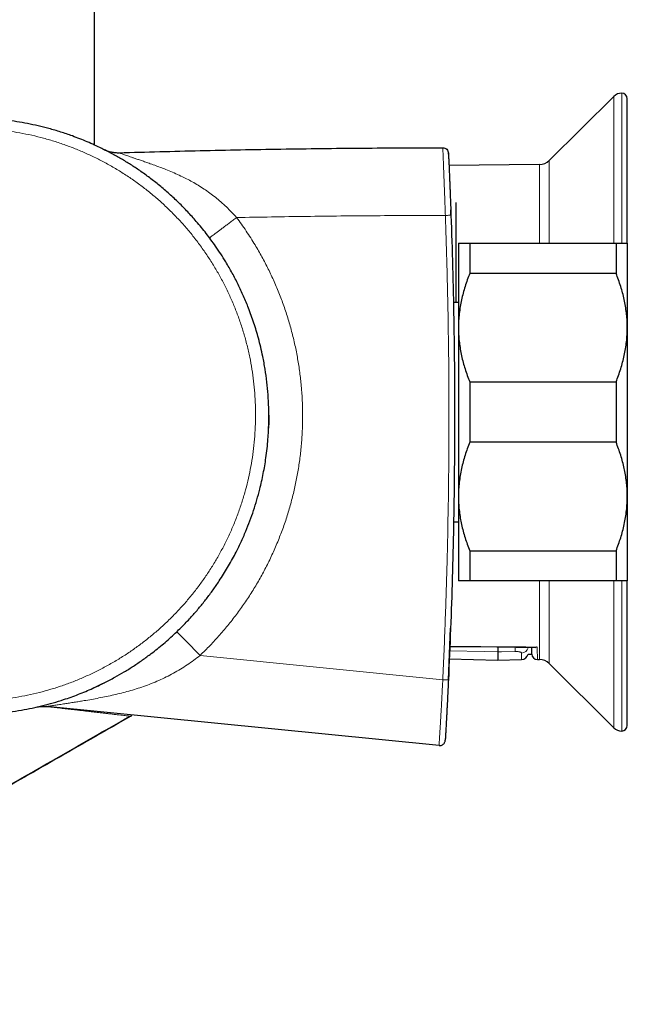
# Model space of a CAD drawing. Header units: millimetres. Extents: x 8 to 2314, y 12 to 2305.
# Tile 11 of 156: x 530 to 584, y 890 to 977. Entities that reach past the tile are written whole.
import ezdxf

# ---------------------------------------------------------------- set-up
doc = ezdxf.new("R2010")
doc.units = ezdxf.units.MM

msp = doc.modelspace()

# ---------------------------------------------------------------- linework, layer by layer
at = {"color": 7, "linetype": 'Continuous', "lineweight": 30}
for p, q in [((536.373, 966.018), (536.373, 979.712)), ((582.512, 970.336), (576.764, 964.627)), ((583.717, 957.287), (583.717, 970.127)), ((575.929, 964.278), (567.876, 964.208)), ((568.493, 960.909), (568.493, 952.031)), ((568.053, 959.778), (568.036, 960.246)), ((568.717, 957.283), (568.717, 949.783)), ((569.717, 957.283), (569.717, 954.604)), ((569.717, 957.283), (582.717, 957.283)), ((582.717, 957.283), (582.717, 954.604)), ((583.717, 957.283), (583.717, 949.783)), ((582.717, 954.604), (569.717, 954.604)), ((568.717, 952.033), (568.266, 952.033)), ((568.717, 949.783), (568.717, 934.783)), ((583.717, 949.783), (583.717, 934.783)), ((569.717, 944.961), (569.717, 939.604)), ((569.717, 944.961), (582.717, 944.961)), ((582.717, 944.961), (582.717, 939.604)), ((582.717, 939.604), (569.717, 939.604)), ((568.717, 934.783), (568.717, 927.283)), ((583.717, 934.783), (583.717, 927.283)), ((568.283, 932.533), (568.717, 932.533)), ((569.717, 929.961), (582.717, 929.961)), ((569.717, 929.961), (569.717, 927.283)), ((582.717, 929.961), (582.717, 927.283)), ((582.717, 927.283), (569.717, 927.283)), ((583.717, 914.439), (583.717, 927.28)), ((567.824, 918.489), (568.018, 923.071)), ((574.903, 920.78), (575.238, 920.78)), ((567.903, 920.351), (572.217, 920.238)), ((572.217, 920.238), (574.329, 920.293)), ((575.734, 920.289), (575.929, 920.287)), ((576.764, 919.938), (582.512, 914.229)), ((566.994, 912.645), (532.139, 916.112))]:
    msp.add_line(p, q, dxfattribs=at)
at = {"color": 252, "linetype": 'Continuous', "lineweight": 0}
for p, q in [((583.217, 957.285), (583.217, 970.627)), ((582.512, 957.283), (582.512, 970.336)), ((575.929, 957.283), (575.929, 964.278)), ((576.764, 964.627), (576.764, 957.283)), ((575.929, 920.287), (575.929, 927.283)), ((576.764, 927.283), (576.764, 919.938)), ((582.512, 914.229), (582.512, 927.283)), ((583.217, 913.939), (583.217, 927.28)), ((545.759, 920.653), (567.325, 918.501))]:
    msp.add_line(p, q, dxfattribs=at)
at = {"color": 7, "linetype": 'Continuous', "lineweight": 30, "flags": 128}
for points in [[(551.873, 942.007), (551.868, 941.41), (551.851, 940.843)], [(567.949, 921.444), (572.136, 921.406), (575.561, 921.375)]]:
    msp.add_lwpolyline(points, dxfattribs=at)
at = {"color": 252, "linetype": 'Continuous', "lineweight": 0, "flags": 128}
for points in [[(575.715, 921.398), (574.715, 921.408), (570.715, 921.444), (567.95, 921.47)], [(572.217, 920.977), (571.018, 920.998), (567.932, 921.053)], [(573.748, 921.005), (572.549, 920.983), (572.217, 920.977)]]:
    msp.add_lwpolyline(points, dxfattribs=at)
at = {"color": 7, "linetype": 'Continuous', "lineweight": 30}
for centre, radius, start, end in [((583.217, 969.627), 1, 90, 134.80311), ((583.217, 970.127), 0.5, 0, 90), ((575.918, 965.478), 1.2, 270.5, 314.80311), ((574.313, 920.893), 0.6, 271.48518, 349.10151), ((575.738, 920.789), 0.5, 181, 269.49506), ((575.918, 919.087), 1.2, 45.19689, 89.5), ((525.373, 941.909), 26.5, 294.07753, 296.67724), ((539.449, 915.513), 0.3, 299.89773, 329.11483), ((583.217, 914.439), 0.5, 270, 0), ((583.217, 914.939), 1, 225.19689, 270)]:
    msp.add_arc(centre, radius, start, end, dxfattribs=at)
at = {"color": 252, "linetype": 'Continuous', "lineweight": 0}
for centre, radius, start, end in [((510.258, 887.703), 48.436, 42.86565, 46.35812), ((568.433, 921.277), 5.322, 357.07564, 1.22772), ((574.32, 921.463), 0.595, 270.90341, 348.09804), ((567.7, 923.837), 5.349, 265.97953, 271.33258)]:
    msp.add_arc(centre, radius, start, end, dxfattribs=at)
at = {"color": 7, "linetype": 'Continuous', "lineweight": 30}
for points, knots in [([(499.917, 949.274), (499.811, 948.89), (499.646, 948.291), (499.46, 947.467), (499.327, 946.809), (499.211, 946.147), (499.112, 945.482), (499.03, 944.814), (498.964, 944.142), (498.916, 943.469), (498.882, 942.74), (498.868, 941.958), (498.879, 941.167), (498.911, 940.421), (498.96, 939.721), (499.027, 939.021), (499.131, 938.179), (499.287, 937.196), (499.514, 936.075), (499.791, 934.96), (500.114, 933.868), (500.479, 932.801), (500.885, 931.76), (501.336, 930.733), (501.834, 929.719), (502.377, 928.722), (502.967, 927.742), (503.602, 926.785), (504.216, 925.941), (504.795, 925.204), (505.3, 924.602), (505.792, 924.048), (506.268, 923.539), (506.758, 923.043), (507.366, 922.459), (508.102, 921.799), (508.981, 921.077), (509.893, 920.39), (510.824, 919.75), (511.768, 919.158), (512.686, 918.635), (513.586, 918.168), (514.466, 917.751), (515.362, 917.366), (516.189, 917.046), (516.941, 916.783), (517.613, 916.567), (518.293, 916.369), (519.1, 916.157), (520.038, 915.944), (521.068, 915.754), (522.064, 915.61), (523.023, 915.507), (523.988, 915.439), (524.867, 915.409), (525.657, 915.407), (526.358, 915.424), (527.059, 915.459), (527.886, 915.523), (528.838, 915.629), (529.869, 915.786), (530.853, 915.976), (531.79, 916.191), (532.72, 916.442), (533.557, 916.7), (534.302, 916.955), (534.956, 917.199), (535.604, 917.46), (536.365, 917.79), (537.232, 918.202), (538.159, 918.69), (539.03, 919.192), (539.848, 919.704), (540.648, 920.247), (541.357, 920.767), (541.979, 921.253), (542.519, 921.699), (543.047, 922.16), (543.66, 922.723), (544.348, 923.4), (545.068, 924.169), (545.73, 924.934), (546.337, 925.69), (546.918, 926.469), (547.419, 927.197), (547.848, 927.864), (548.213, 928.465), (548.562, 929.077), (548.959, 929.816), (549.389, 930.69), (549.82, 931.665), (550.196, 932.616), (550.523, 933.541), (550.816, 934.479), (551.05, 935.34), (551.236, 936.12), (551.382, 936.816), (551.509, 937.516), (551.624, 938.26), (551.722, 939.048), (551.795, 939.834), (551.842, 940.578), (551.868, 941.279), (551.876, 941.981), (551.862, 942.828), (551.812, 943.821), (551.705, 944.959), (551.548, 946.095), (551.361, 947.123), (551.158, 948.042), (550.962, 948.809), (550.757, 949.527), (550.547, 950.197), (550.318, 950.861), (550.021, 951.657), (549.64, 952.576), (549.157, 953.614), (548.627, 954.634), (548.105, 955.54), (547.607, 956.335), (547.168, 956.989), (546.736, 957.594), (546.315, 958.151), (545.879, 958.698), (545.335, 959.345), (544.672, 960.081), (543.873, 960.894), (543.036, 961.675), (542.176, 962.411), (541.296, 963.101), (540.436, 963.72), (539.587, 964.281), (538.754, 964.789), (537.9, 965.267), (537.109, 965.673), (536.387, 966.015), (535.739, 966.301), (535.082, 966.569), (534.298, 966.866), (533.383, 967.177), (532.373, 967.475), (531.392, 967.722), (530.443, 967.925), (529.485, 968.094), (528.609, 968.215), (527.82, 968.299), (527.117, 968.354), (526.412, 968.391), (525.621, 968.412), (524.743, 968.407), (523.819, 968.368), (522.934, 968.301), (522.088, 968.209), (521.244, 968.09), (520.279, 967.921), (519.197, 967.691), (518.404, 967.474), (518.008, 967.365)], [0, 0, 0, 0, 0.008509, 0.013285, 0.018065, 0.022861, 0.027658, 0.032467, 0.037276, 0.042102, 0.046931, 0.052901, 0.058876, 0.063892, 0.068908, 0.073939, 0.078969, 0.08713, 0.095305, 0.103548, 0.111807, 0.119793, 0.127792, 0.135857, 0.143935, 0.152117, 0.160313, 0.168577, 0.176856, 0.182814, 0.188778, 0.193783, 0.198788, 0.203807, 0.208825, 0.216963, 0.225116, 0.233335, 0.241568, 0.249453, 0.257352, 0.264324, 0.271297, 0.278307, 0.285316, 0.290378, 0.295439, 0.300515, 0.30559, 0.313385, 0.321193, 0.328085, 0.334977, 0.341906, 0.348835, 0.353838, 0.35884, 0.363857, 0.368874, 0.376609, 0.384357, 0.391198, 0.398038, 0.404915, 0.411792, 0.416757, 0.421723, 0.426703, 0.431682, 0.439424, 0.447179, 0.454026, 0.460873, 0.467758, 0.474642, 0.479614, 0.484586, 0.489572, 0.494559, 0.502337, 0.510129, 0.51701, 0.523891, 0.53081, 0.537729, 0.542727, 0.547724, 0.552736, 0.557748, 0.565627, 0.57352, 0.580491, 0.587462, 0.594472, 0.601482, 0.606546, 0.61161, 0.616689, 0.621767, 0.627722, 0.633683, 0.638687, 0.643691, 0.648709, 0.653728, 0.661869, 0.670025, 0.678249, 0.686489, 0.692475, 0.698467, 0.703498, 0.708528, 0.713573, 0.718617, 0.726799, 0.734996, 0.743261, 0.751541, 0.757512, 0.76349, 0.768506, 0.773523, 0.778554, 0.783585, 0.791742, 0.799915, 0.808154, 0.816408, 0.824322, 0.832248, 0.839247, 0.846245, 0.85328, 0.860316, 0.865396, 0.870476, 0.87557, 0.880665, 0.88851, 0.896369, 0.903307, 0.910244, 0.917219, 0.924194, 0.92923, 0.934266, 0.939317, 0.944367, 0.951241, 0.958125, 0.96419, 0.970254, 0.976345, 0.982435, 0.991208, 1, 1, 1, 1]), ([(537.158, 965.644), (537.27, 965.593), (537.494, 965.492), (537.85, 965.394), (538.214, 965.334), (538.459, 965.333), (538.582, 965.332)], [0, 0, 0, 0, 0.249997, 0.499994, 0.749997, 1, 1, 1, 1]), ([(567.826, 965.299), (567.826, 965.297), (567.827, 965.293), (567.828, 965.254), (567.832, 965.185), (567.836, 965.088), (567.842, 964.971), (567.847, 964.846), (567.854, 964.692), (567.863, 964.506), (567.872, 964.287), (567.884, 964.034), (567.896, 963.749), (567.91, 963.439), (567.924, 963.107), (567.938, 962.76), (567.953, 962.401), (567.97, 961.974), (567.99, 961.478), (568.012, 960.914), (568.033, 960.346), (568.046, 959.968), (568.053, 959.778)], [0, 0, 0, 0, 0.062513, 0.125016, 0.187524, 0.250021, 0.291692, 0.333361, 0.375024, 0.416688, 0.458345, 0.500002, 0.541659, 0.583316, 0.62498, 0.666643, 0.708312, 0.749982, 0.812479, 0.874984, 0.937487, 1, 1, 1, 1]), ([(567.831, 965.188), (567.83, 965.21), (567.828, 965.258), (567.827, 965.292), (567.826, 965.296), (567.826, 965.299)], [0, 0, 0, 0, 0.3021077, 0.6510267, 1, 1, 1, 1]), ([(568.053, 959.778), (568.104, 958.236), (568.206, 955.153), (568.305, 950.527), (568.364, 945.902), (568.379, 941.277), (568.352, 936.68), (568.284, 932.111), (568.173, 927.57), (568.025, 923.029), (567.891, 920.003), (567.824, 918.489)], [0, 0, 0, 0, 0.112047, 0.224058, 0.336044, 0.448016, 0.559982, 0.669955, 0.779942, 0.889954, 1, 1, 1, 1]), ([(568.717, 957.283), (568.717, 957.283), (568.718, 957.283), (568.737, 957.283), (568.79, 957.283), (568.873, 957.283), (568.987, 957.283), (569.128, 957.283), (569.299, 957.283), (569.493, 957.283), (569.642, 957.283), (569.717, 957.283)], [0, 0, 0, 0, 0.031426, 0.150353, 0.269282, 0.389133, 0.508986, 0.631385, 0.753788, 0.876892, 1, 1, 1, 1]), ([(582.717, 957.283), (582.789, 957.283), (582.934, 957.283), (583.124, 957.283), (583.292, 957.283), (583.436, 957.283), (583.552, 957.283), (583.64, 957.283), (583.697, 957.283), (583.716, 957.283), (583.717, 957.283), (583.717, 957.283)], [0, 0, 0, 0, 0.119246, 0.238489, 0.358338, 0.478183, 0.600299, 0.722411, 0.845493, 0.968574, 1, 1, 1, 1]), ([(569.717, 954.604), (569.643, 954.413), (569.494, 954.031), (569.299, 953.448), (569.127, 952.859), (568.982, 952.259), (568.866, 951.651), (568.781, 951.032), (568.727, 950.409), (568.72, 949.991), (568.717, 949.783)], [0, 0, 0, 0, 0.122973, 0.245942, 0.369581, 0.493217, 0.619375, 0.745529, 0.872765, 1, 1, 1, 1]), ([(583.717, 949.783), (583.717, 949.838), (583.716, 950.089), (583.697, 950.534), (583.643, 951.118), (583.559, 951.7), (583.446, 952.285), (583.304, 952.869), (583.134, 953.452), (582.94, 954.032), (582.791, 954.414), (582.717, 954.604)], [0, 0, 0, 0, 0.034085, 0.152699, 0.271315, 0.390844, 0.510376, 0.632431, 0.75449, 0.877243, 1, 1, 1, 1]), ([(568.717, 949.783), (568.717, 949.727), (568.719, 949.476), (568.737, 949.031), (568.791, 948.447), (568.875, 947.865), (568.988, 947.28), (569.13, 946.696), (569.3, 946.113), (569.494, 945.533), (569.643, 945.152), (569.717, 944.961)], [0, 0, 0, 0, 0.034085, 0.152699, 0.271315, 0.390844, 0.510376, 0.632431, 0.75449, 0.877243, 1, 1, 1, 1]), ([(582.717, 944.961), (582.792, 945.152), (582.941, 945.534), (583.136, 946.117), (583.307, 946.706), (583.452, 947.306), (583.568, 947.915), (583.653, 948.533), (583.707, 949.156), (583.714, 949.574), (583.717, 949.783)], [0, 0, 0, 0, 0.122973, 0.245942, 0.369581, 0.493217, 0.619375, 0.745529, 0.872765, 1, 1, 1, 1]), ([(569.717, 939.604), (569.643, 939.413), (569.494, 939.031), (569.299, 938.448), (569.127, 937.859), (568.982, 937.259), (568.866, 936.651), (568.781, 936.032), (568.727, 935.409), (568.72, 934.991), (568.717, 934.783)], [0, 0, 0, 0, 0.1229729, 0.2459423, 0.3695815, 0.4932168, 0.6193748, 0.7455295, 0.8727654, 1, 1, 1, 1]), ([(583.717, 934.783), (583.717, 934.838), (583.716, 935.089), (583.697, 935.534), (583.643, 936.118), (583.559, 936.7), (583.446, 937.285), (583.304, 937.869), (583.134, 938.452), (582.94, 939.032), (582.791, 939.414), (582.717, 939.604)], [0, 0, 0, 0, 0.034085, 0.152699, 0.271315, 0.390844, 0.510376, 0.632431, 0.75449, 0.877243, 1, 1, 1, 1]), ([(568.717, 934.783), (568.717, 934.727), (568.719, 934.476), (568.737, 934.031), (568.791, 933.447), (568.875, 932.865), (568.988, 932.28), (569.13, 931.696), (569.3, 931.113), (569.494, 930.533), (569.643, 930.152), (569.717, 929.961)], [0, 0, 0, 0, 0.034085, 0.152699, 0.271315, 0.390844, 0.510376, 0.632431, 0.75449, 0.877243, 1, 1, 1, 1]), ([(582.717, 929.961), (582.792, 930.152), (582.941, 930.534), (583.136, 931.117), (583.307, 931.706), (583.452, 932.306), (583.568, 932.915), (583.653, 933.533), (583.707, 934.156), (583.714, 934.574), (583.717, 934.783)], [0, 0, 0, 0, 0.122973, 0.245942, 0.369581, 0.493217, 0.619375, 0.745529, 0.872765, 1, 1, 1, 1]), ([(569.717, 927.283), (569.645, 927.283), (569.5, 927.283), (569.31, 927.283), (569.142, 927.283), (568.999, 927.283), (568.882, 927.283), (568.794, 927.283), (568.738, 927.283), (568.718, 927.283), (568.717, 927.283), (568.717, 927.283)], [0, 0, 0, 0, 0.119246, 0.238489, 0.358338, 0.478183, 0.600299, 0.722411, 0.845493, 0.968574, 1, 1, 1, 1]), ([(583.717, 927.283), (583.717, 927.283), (583.716, 927.283), (583.698, 927.283), (583.644, 927.283), (583.561, 927.283), (583.448, 927.283), (583.306, 927.283), (583.135, 927.283), (582.941, 927.283), (582.792, 927.283), (582.717, 927.283)], [0, 0, 0, 0, 0.031426, 0.150353, 0.269282, 0.389133, 0.508986, 0.631385, 0.753788, 0.876892, 1, 1, 1, 1]), ([(572.217, 921.405), (572.217, 921.397), (572.217, 921.355), (572.217, 921.285), (572.217, 921.198), (572.217, 921.122), (572.217, 921.058), (572.217, 921.008), (572.217, 920.987), (572.217, 920.977)], [0, 0, 0, 0, 0.040512, 0.200384, 0.360257, 0.520194, 0.680132, 0.840066, 1, 1, 1, 1]), ([(575.715, 921.398), (575.714, 921.398), (575.664, 921.383), (575.611, 921.37), (575.563, 921.375), (575.561, 921.375)], [0, 0, 0, 0, 0.020466, 0.956753, 1, 1, 1, 1]), ([(572.217, 920.977), (572.217, 920.884), (572.217, 920.7), (572.217, 920.496), (572.217, 920.348), (572.217, 920.255), (572.217, 920.244), (572.217, 920.238)], [0, 0, 0, 0, 0.200006, 0.400008, 0.600007, 0.800004, 1, 1, 1, 1]), ([(575.238, 920.785), (575.238, 920.784), (575.238, 920.783), (575.237, 920.827), (575.236, 920.913), (575.233, 921.046), (575.231, 921.2), (575.229, 921.327), (575.228, 921.378)], [0, 0, 0, 0, 0.109863, 0.296979, 0.483914, 0.67698, 0.870247, 1, 1, 1, 1]), ([(567.824, 918.489), (567.815, 918.304), (567.798, 917.933), (567.771, 917.378), (567.743, 916.827), (567.719, 916.343), (567.698, 915.928), (567.679, 915.58), (567.662, 915.243), (567.644, 914.922), (567.628, 914.621), (567.613, 914.346), (567.6, 914.101), (567.588, 913.889), (567.578, 913.708), (567.569, 913.558), (567.562, 913.435), (567.556, 913.321), (567.55, 913.226), (567.546, 913.158), (567.544, 913.12), (567.544, 913.116), (567.544, 913.114)], [0, 0, 0, 0, 0.062514, 0.125018, 0.187524, 0.250022, 0.291692, 0.333361, 0.375024, 0.416688, 0.458347, 0.500004, 0.541662, 0.58332, 0.624984, 0.666648, 0.708316, 0.749986, 0.812482, 0.874986, 0.937488, 1, 1, 1, 1]), ([(494.268, 889.676), (495.532, 890.373), (499.138, 892.36), (505.072, 895.671), (512.074, 899.602), (519.063, 903.557), (526.034, 907.525), (532.855, 911.426), (537.348, 914.008), (539.527, 915.26)], [0, 0, 0, 0, 0.0833069, 0.2375831, 0.3920968, 0.5466378, 0.7009951, 0.8549569, 1, 1, 1, 1]), ([(539.598, 915.253), (537.506, 914.051), (533.312, 911.641), (527.004, 908.033), (520.672, 904.425), (514.221, 900.769), (507.657, 897.074), (500.99, 893.344), (496.536, 890.881), (494.312, 889.651)], [0, 0, 0, 0, 0.1391756, 0.2789274, 0.4190755, 0.5594403, 0.7065263, 0.8534478, 1, 1, 1, 1])]:
    msp.add_open_spline(points, degree=3, knots=knots, dxfattribs=at)
at = {"color": 252, "linetype": 'Continuous', "lineweight": 0}
for points, knots in [([(518.168, 966.492), (518.565, 966.601), (519.36, 966.819), (520.57, 967.072), (521.695, 967.254), (522.73, 967.376), (523.673, 967.452), (524.618, 967.493), (525.599, 967.499), (526.617, 967.465), (527.669, 967.386), (528.716, 967.264), (529.766, 967.098), (530.818, 966.885), (531.869, 966.626), (532.908, 966.322), (533.925, 965.977), (534.921, 965.592), (535.893, 965.168), (536.846, 964.705), (537.788, 964.198), (538.716, 963.647), (539.627, 963.05), (540.513, 962.416), (541.365, 961.749), (542.182, 961.051), (542.964, 960.323), (543.716, 959.563), (544.442, 958.766), (545.139, 957.929), (545.806, 957.055), (546.436, 956.153), (547.02, 955.233), (547.56, 954.296), (548.056, 953.346), (548.512, 952.375), (548.931, 951.375), (549.31, 950.349), (549.648, 949.296), (549.94, 948.23), (550.182, 947.163), (550.377, 946.099), (550.525, 945.039), (550.629, 943.974), (550.688, 942.894), (550.701, 941.801), (550.666, 940.698), (550.584, 939.596), (550.456, 938.513), (550.284, 937.451), (550.07, 936.41), (549.813, 935.378), (549.511, 934.348), (549.161, 933.321), (548.763, 932.3), (548.322, 931.296), (547.845, 930.325), (547.333, 929.388), (546.791, 928.485), (546.211, 927.605), (545.59, 926.742), (544.927, 925.897), (544.221, 925.073), (543.481, 924.279), (542.717, 923.527), (541.932, 922.817), (541.128, 922.147), (540.297, 921.511), (539.433, 920.904), (538.536, 920.329), (537.607, 919.786), (536.655, 919.284), (535.694, 918.826), (534.723, 918.413), (533.746, 918.044), (532.754, 917.715), (531.742, 917.425), (530.708, 917.175), (529.656, 916.966), (528.596, 916.802), (527.538, 916.684), (526.484, 916.611), (525.436, 916.581), (524.387, 916.594), (523.331, 916.651), (522.269, 916.753), (521.202, 916.901), (520.144, 917.094), (519.1, 917.33), (518.074, 917.608), (517.066, 917.927), (516.072, 918.287), (515.085, 918.691), (514.107, 919.141), (513.141, 919.636), (512.197, 920.172), (511.282, 920.744), (510.398, 921.351), (509.545, 921.991), (508.719, 922.665), (507.915, 923.38), (507.135, 924.136), (506.381, 924.932), (505.662, 925.76), (504.984, 926.612), (504.348, 927.484), (503.754, 928.377), (503.198, 929.293), (502.676, 930.241), (502.19, 931.221), (501.743, 932.23), (501.34, 933.259), (500.985, 934.293), (500.678, 935.331), (500.418, 936.37), (500.201, 937.42), (500.027, 938.489), (499.898, 939.575), (499.815, 940.677), (499.78, 941.783), (499.792, 942.87), (499.85, 943.939), (499.951, 944.986), (500.095, 946.031), (500.282, 947.068), (500.509, 948.098), (500.696, 948.775), (500.79, 949.114)], [0, 0, 0, 0, 0.009167, 0.018339, 0.027506, 0.034532, 0.041564, 0.048596, 0.055622, 0.06347, 0.071325, 0.07918, 0.087028, 0.0951, 0.103179, 0.111258, 0.11933, 0.127248, 0.135173, 0.143098, 0.151017, 0.159161, 0.167312, 0.175463, 0.183607, 0.1916, 0.199599, 0.207598, 0.215591, 0.223814, 0.232045, 0.240276, 0.248499, 0.256511, 0.26453, 0.27255, 0.280562, 0.288809, 0.297064, 0.305319, 0.313567, 0.321535, 0.32951, 0.337484, 0.345452, 0.353657, 0.361869, 0.370081, 0.378285, 0.386164, 0.39405, 0.401936, 0.409815, 0.417928, 0.426049, 0.434169, 0.442283, 0.450068, 0.457861, 0.465654, 0.47344, 0.481455, 0.489478, 0.497501, 0.505516, 0.513246, 0.520983, 0.52872, 0.53645, 0.544405, 0.552367, 0.560328, 0.568283, 0.576017, 0.583759, 0.5915, 0.599235, 0.60719, 0.615153, 0.623116, 0.631072, 0.638869, 0.646671, 0.654475, 0.662271, 0.670288, 0.678313, 0.686338, 0.694355, 0.702245, 0.71014, 0.718036, 0.725926, 0.734039, 0.74216, 0.750281, 0.758394, 0.766368, 0.774349, 0.782329, 0.790303, 0.798507, 0.806717, 0.814928, 0.823131, 0.831144, 0.839164, 0.847184, 0.855197, 0.863444, 0.871699, 0.879954, 0.888201, 0.896189, 0.904184, 0.912179, 0.920167, 0.928391, 0.936624, 0.944856, 0.95308, 0.960889, 0.968711, 0.97654, 0.984369, 0.992191, 1, 1, 1, 1]), ([(538.582, 965.332), (538.582, 965.332), (538.582, 965.332), (538.589, 965.329), (538.624, 965.315), (538.687, 965.29), (538.781, 965.254), (538.904, 965.208), (539.053, 965.153), (539.23, 965.089), (539.436, 965.016), (539.667, 964.935), (539.928, 964.844), (540.219, 964.744), (540.557, 964.628), (540.932, 964.498), (541.375, 964.343), (541.851, 964.172), (542.359, 963.983), (542.892, 963.774), (543.463, 963.536), (544.034, 963.277), (544.57, 963.014), (545.081, 962.742), (545.597, 962.441), (546.118, 962.109), (546.628, 961.752), (547.13, 961.368), (547.621, 960.956), (548.101, 960.516), (548.565, 960.055), (548.862, 959.733), (549.008, 959.57), (549.008, 959.57)], [0, 0, 0, 0, 0.000004, 0.0253032, 0.050793, 0.076439, 0.1023626, 0.1268862, 0.1504225, 0.1742865, 0.1983698, 0.2227659, 0.2469827, 0.2742215, 0.3016032, 0.3342679, 0.3670534, 0.4079099, 0.44615, 0.4844533, 0.5305112, 0.5770512, 0.6159157, 0.6548397, 0.6968724, 0.7389984, 0.781425, 0.8239594, 0.8676907, 0.911537, 0.9557151, 0.999996, 1, 1, 1, 1]), ([(567.554, 959.759), (567.554, 959.759), (567.546, 959.979), (567.53, 960.421), (567.509, 961.028), (567.489, 961.553), (567.473, 961.994), (567.458, 962.382), (567.445, 962.742), (567.432, 963.074), (567.42, 963.398), (567.408, 963.712), (567.397, 964.012), (567.386, 964.295), (567.376, 964.555), (567.367, 964.788), (567.358, 964.993), (567.351, 965.169), (567.345, 965.318), (567.34, 965.445), (567.335, 965.55), (567.331, 965.639), (567.328, 965.715), (567.326, 965.766), (567.325, 965.772), (567.325, 965.775)], [0, 0, 0, 0, 0.000006, 0.06696, 0.134094, 0.185073, 0.22771, 0.270485, 0.306371, 0.3424, 0.3787, 0.41523, 0.452402, 0.489908, 0.528052, 0.56658, 0.604877, 0.643555, 0.682498, 0.722007, 0.764749, 0.807655, 0.859365, 0.92956, 1, 1, 1, 1]), ([(549.008, 959.57), (549.153, 959.373), (549.444, 958.979), (549.86, 958.374), (550.263, 957.759), (550.737, 956.996), (551.265, 956.076), (551.83, 954.991), (552.352, 953.878), (552.83, 952.738), (553.263, 951.567), (553.649, 950.372), (553.984, 949.154), (554.265, 947.937), (554.491, 946.722), (554.664, 945.511), (554.788, 944.288), (554.86, 943.054), (554.881, 941.806), (554.849, 940.552), (554.762, 939.292), (554.623, 938.05), (554.433, 936.827), (554.195, 935.627), (553.906, 934.432), (553.566, 933.244), (553.171, 932.059), (552.725, 930.886), (552.226, 929.727), (551.682, 928.601), (551.098, 927.51), (550.476, 926.456), (549.807, 925.423), (549.091, 924.415), (548.327, 923.427), (547.516, 922.469), (546.663, 921.538), (546.061, 920.948), (545.759, 920.653)], [0, 0, 0, 0, 0.017186, 0.034372, 0.051601, 0.068829, 0.09746, 0.126103, 0.154734, 0.183822, 0.212911, 0.242463, 0.272029, 0.301581, 0.33021, 0.358852, 0.387482, 0.41657, 0.445659, 0.47517, 0.504681, 0.534329, 0.562964, 0.591612, 0.620247, 0.64934, 0.678434, 0.70795, 0.737466, 0.767119, 0.795766, 0.824425, 0.853072, 0.882177, 0.911282, 0.94081, 0.970337, 1, 1, 1, 1]), ([(567.554, 959.759), (565.493, 959.753), (561.372, 959.742), (555.19, 959.679), (551.069, 959.606), (549.008, 959.57)], [0, 0, 0, 0, 0.333272, 0.666601, 1, 1, 1, 1]), ([(567.325, 918.501), (567.4, 920.217), (567.55, 923.649), (567.709, 928.799), (567.819, 933.954), (567.874, 939.111), (567.876, 944.271), (567.824, 949.433), (567.723, 954.597), (567.61, 958.038), (567.554, 959.759)], [0, 0, 0, 0, 0.1248515, 0.2497383, 0.3746251, 0.499625, 0.6246249, 0.7497381, 0.8748513, 1, 1, 1, 1]), ([(575.715, 921.398), (575.716, 921.298), (575.72, 921.097), (575.724, 920.851), (575.728, 920.646), (575.73, 920.486), (575.732, 920.372), (575.733, 920.302), (575.734, 920.293), (575.734, 920.289)], [0, 0, 0, 0, 0.142569, 0.285138, 0.428004, 0.57177, 0.715841, 0.857774, 1, 1, 1, 1]), ([(545.759, 920.653), (545.759, 920.653), (545.574, 920.506), (545.199, 920.22), (544.618, 919.813), (544.018, 919.429), (543.397, 919.069), (542.756, 918.735), (542.098, 918.427), (541.425, 918.146), (540.754, 917.898), (540.09, 917.679), (539.434, 917.485), (538.774, 917.309), (538.111, 917.15), (537.445, 917.005), (536.781, 916.872), (536.119, 916.749), (535.531, 916.647), (535.02, 916.562), (534.582, 916.492), (534.155, 916.425), (533.795, 916.369), (533.502, 916.324), (533.27, 916.289), (533.05, 916.255), (532.838, 916.223), (532.641, 916.192), (532.481, 916.167), (532.359, 916.148), (532.27, 916.134), (532.204, 916.123), (532.152, 916.114), (532.139, 916.112), (532.139, 916.112), (532.139, 916.112)], [0, 0, 0, 0, 0.000003, 0.041889, 0.083866, 0.125987, 0.168803, 0.211724, 0.25525, 0.299069, 0.342975, 0.384315, 0.425755, 0.467241, 0.509022, 0.550841, 0.592909, 0.635124, 0.67741, 0.706583, 0.735884, 0.765265, 0.794841, 0.813004, 0.831226, 0.8496, 0.868077, 0.888596, 0.909339, 0.925325, 0.94144, 0.957816, 0.974319, 0.999996, 1, 1, 1, 1]), ([(574.329, 920.868), (574.327, 920.876), (574.324, 920.892), (574.297, 920.917), (574.253, 920.939), (574.194, 920.96), (574.121, 920.977), (574.037, 920.991), (573.945, 921.001), (573.848, 921.006), (573.781, 921.005), (573.748, 921.005)], [0, 0, 0, 0, 0.1147154, 0.2294218, 0.3435737, 0.4576988, 0.5692751, 0.6808175, 0.7881535, 0.8954679, 1, 1, 1, 1]), ([(574.329, 920.293), (574.329, 920.295), (574.329, 920.298), (574.329, 920.329), (574.329, 920.392), (574.329, 920.507), (574.329, 920.661), (574.329, 920.799), (574.329, 920.868)], [0, 0, 0, 0, 0.119264, 0.238617, 0.428058, 0.617857, 0.808745, 1, 1, 1, 1]), ([(566.994, 912.645), (566.994, 912.645), (566.994, 912.645), (566.995, 912.654), (566.997, 912.696), (567.001, 912.762), (567.006, 912.839), (567.012, 912.931), (567.018, 913.041), (567.026, 913.17), (567.036, 913.324), (567.047, 913.506), (567.06, 913.719), (567.075, 913.964), (567.092, 914.239), (567.111, 914.542), (567.13, 914.868), (567.15, 915.215), (567.171, 915.578), (567.192, 915.953), (567.213, 916.337), (567.236, 916.754), (567.262, 917.258), (567.292, 917.849), (567.314, 918.284), (567.325, 918.501), (567.325, 918.501)], [0, 0, 0, 0, 0.000006, 0.065431, 0.131023, 0.180795, 0.222411, 0.264151, 0.301382, 0.33881, 0.376432, 0.414343, 0.452875, 0.491899, 0.531309, 0.571259, 0.611235, 0.651538, 0.692332, 0.733349, 0.774438, 0.81566, 0.865309, 0.932546, 0.999994, 1, 1, 1, 1]), ([(539.598, 915.253), (539.598, 915.253), (539.598, 915.253), (539.581, 915.255), (539.512, 915.263), (539.415, 915.274), (539.284, 915.289), (539.106, 915.31), (538.874, 915.336), (538.578, 915.37), (538.241, 915.409), (537.896, 915.449), (537.558, 915.488), (537.236, 915.525), (536.897, 915.564), (536.543, 915.604), (536.174, 915.647), (535.792, 915.691), (535.398, 915.736), (534.956, 915.787), (534.462, 915.843), (533.916, 915.906), (533.359, 915.97), (532.791, 916.036), (532.377, 916.083), (532.151, 916.109), (532.12, 916.113)], [0, 0, 0, 0, 0.000005, 0.050429, 0.088881, 0.127543, 0.167028, 0.206712, 0.25687, 0.307358, 0.358752, 0.410406, 0.449559, 0.488796, 0.528266, 0.568141, 0.608077, 0.648407, 0.688893, 0.729425, 0.781749, 0.834072, 0.886465, 0.939051, 0.991693, 1, 1, 1, 1])]:
    msp.add_open_spline(points, degree=3, knots=knots, dxfattribs=at)
at = {"color": 7, "linetype": 'Continuous', "lineweight": 30}
for points in [[(538.582, 965.332), (540.977, 965.398), (545.766, 965.531), (552.952, 965.664), (560.138, 965.753), (564.93, 965.768), (567.325, 965.775)], [(567.325, 965.775), (567.389, 965.768), (567.516, 965.754), (567.678, 965.645), (567.795, 965.488), (567.815, 965.362), (567.825, 965.299)], [(531.185, 916.054), (531.342, 916.083), (531.658, 916.141), (531.979, 916.122), (532.139, 916.112)], [(566.994, 912.645), (567.028, 912.643), (567.095, 912.641), (567.194, 912.662), (567.287, 912.702), (567.371, 912.76), (567.441, 912.833), (567.494, 912.919), (567.531, 913.013), (567.539, 913.08), (567.543, 913.114)]]:
    msp.add_open_spline(points, degree=3, dxfattribs=at)
at = {"color": 252, "linetype": 'Continuous', "lineweight": 0}
for points in [[(546.605, 957.766), (546.608, 957.769), (546.616, 957.776), (546.679, 957.824), (546.78, 957.9), (546.919, 958.006), (547.094, 958.137), (547.302, 958.293), (547.539, 958.471), (547.802, 958.668), (548.085, 958.88), (548.384, 959.103), (548.693, 959.335), (548.903, 959.491), (549.008, 959.57)], [(567.554, 959.759), (567.619, 959.761), (567.75, 959.766), (567.915, 959.772), (568.031, 959.777), (568.046, 959.778), (568.053, 959.778)]]:
    msp.add_open_spline(points, degree=3, dxfattribs=at)

doc.saveas('drawing.dxf')
